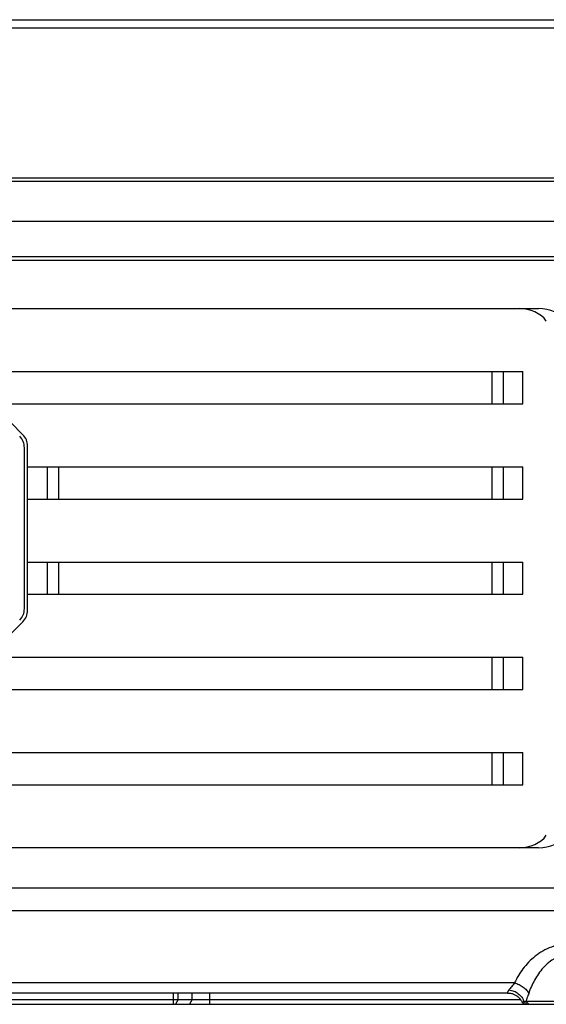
# Model space of a CAD drawing. Header units: millimetres. Extents: x 0 to 420, y 0 to 297.
# Tile 44 of 54: x 266 to 288, y 67 to 107. Entities that reach past the tile are written whole.
import ezdxf

# ---------------------------------------------------------------- set-up
doc = ezdxf.new("R2010")
doc.units = ezdxf.units.MM
doc.header["$LTSCALE"] = 23.1
doc.layers.add('00_COMPONENTS', color=7, linetype='CONTINUOUS')

msp = doc.modelspace()

# ---------------------------------------------------------------- linework, layer by layer
at = {"layer": '00_COMPONENTS', "color": 7}
for p, q in [((243.2772, 107.2025), (301.9439, 107.2025)), ((242.9439, 106.8692), (302.2772, 106.8692)), ((242.6105, 100.6692), (302.6105, 100.6692)), ((242.7439, 100.5358), (302.4772, 100.5358)), ((297.7106, 98.8692), (247.5105, 98.8692)), ((302.6105, 97.4025), (242.6105, 97.4025)), ((242.6105, 97.2692), (302.6105, 97.2692)), ((247.4585, 95.2692), (287.9264, 95.2692)), ((247.5439, 92.6692), (287.2772, 92.6692)), ((286.001, 91.3358), (286.001, 92.6692)), ((286.4725, 91.3358), (286.4725, 92.6692)), ((287.2772, 91.3358), (287.2772, 92.6692)), ((247.5439, 91.3358), (287.2772, 91.3358)), ((265.6058, 91.0706), (266.6153, 90.0611)), ((266.6772, 82.8753), (266.6772, 89.523)), ((266.8105, 82.8086), (266.8105, 89.5897)), ((266.8105, 88.7358), (287.2772, 88.7358)), ((267.6153, 88.7358), (267.6153, 87.4025)), ((268.0867, 88.7358), (268.0867, 87.4025)), ((286.001, 87.4025), (286.001, 88.7358)), ((286.4725, 87.4025), (286.4725, 88.7358)), ((287.2772, 87.4025), (287.2772, 88.7358)), ((266.8105, 87.4025), (287.2772, 87.4025)), ((266.8105, 84.8025), (287.2772, 84.8025)), ((267.6153, 84.8025), (267.6153, 83.4692)), ((268.0867, 84.8025), (268.0867, 83.4692)), ((286.001, 83.4692), (286.001, 84.8025)), ((286.4725, 83.4692), (286.4725, 84.8025)), ((287.2772, 83.4692), (287.2772, 84.8025)), ((266.8105, 83.4692), (287.2772, 83.4692)), ((266.6153, 82.3372), (265.6058, 81.3278)), ((247.5439, 80.8692), (287.2772, 80.8692)), ((286.001, 79.5358), (286.001, 80.8692)), ((286.4725, 79.5358), (286.4725, 80.8692)), ((287.2772, 79.5358), (287.2772, 80.8692)), ((247.5439, 79.5358), (287.2772, 79.5358)), ((247.5439, 76.9358), (287.2772, 76.9358)), ((286.001, 75.6025), (286.001, 76.9358)), ((286.4725, 75.6025), (286.4725, 76.9358)), ((287.2772, 75.6025), (287.2772, 76.9358)), ((247.5439, 75.6025), (287.2772, 75.6025)), ((287.9264, 73.0025), (247.4585, 73.0025)), ((300.7117, 71.3339), (243.7821, 71.3339)), ((300.6965, 70.3995), (244.2588, 70.3995)), ((286.9295, 67.4202), (250.9582, 67.4202)), ((250.7117, 66.7358), (287.1761, 66.7358)), ((286.6456, 67.0025), (251.2422, 67.0025)), ((272.8446, 66.5358), (272.8446, 67.0025)), ((273.0269, 66.7358), (272.9175, 66.5358)), ((273.0269, 66.7358), (273.0269, 67.0025)), ((273.6115, 66.7358), (273.5022, 66.5358)), ((273.6115, 66.7358), (273.6115, 67.0025)), ((274.3408, 66.5358), (274.3408, 67.0025)), ((244.5802, 66.5358), (291.1852, 66.5358)), ((287.2479, 66.614), (287.2477, 66.6143)), ((287.2479, 66.614), (287.3692, 66.5358)), ((287.3201, 66.6469), (287.3983, 66.6692)), ((287.3201, 66.6469), (287.4438, 66.5358)), ((287.3983, 66.6692), (287.5235, 66.5358)), ((287.3983, 66.6692), (291.1561, 66.6692))]:
    msp.add_line(p, q, dxfattribs=at)
msp.add_lwpolyline([(286.6456, 67.0025), (286.6764, 67.0018), (286.7073, 66.9996), (286.7381, 66.996), (286.7687, 66.9909), (286.7991, 66.9844), (286.8292, 66.9765), (286.8588, 66.9672), (286.888, 66.9564), (286.9167, 66.9443), (286.9448, 66.9309), (286.9723, 66.9161), (286.999, 66.9001), (287.0249, 66.8829), (287.0499, 66.8645), (287.074, 66.8449), (287.0971, 66.8244), (287.1191, 66.8028), (287.14, 66.7803), (287.1598, 66.757), (287.1783, 66.733), (287.1956, 66.7082), (287.2117, 66.6829), (287.2264, 66.6572), (287.2398, 66.631), (287.2477, 66.6143)], dxfattribs=at)
for centre, start, end in [((266.0105, 89.523), 0, 45), ((266.1439, 89.5897), 0, 45), ((266.0105, 82.8753), 315, 360), ((266.1439, 82.8086), 315, 360)]:
    msp.add_arc(centre, 0.6667, start, end, dxfattribs=at)
for centre, major_axis, start_param, end_param in [((287.1235, 94.2692), (1.2824, 0), 0.5081856, 1.5707963), ((287.9264, 94.2692), (1.2824, 0), 0.5081856, 1.5707963), ((287.1235, 74.0025), (-1.2824, 0), 1.5707963, 2.633407), ((287.9264, 74.0025), (1.2824, 0), -1.5707963, -0.5081856)]:
    msp.add_ellipse(centre, major_axis=major_axis, ratio=0.7797707, start_param=start_param, end_param=end_param, dxfattribs=at)
for points, knots in [([(289.2772, 69.0512), (289.1367, 69.0512), (288.8581, 69.0254), (288.4609, 68.9144), (288.1001, 68.7442), (287.7826, 68.5292), (287.5087, 68.2819), (287.2035, 67.9262), (287.0249, 67.6263), (286.9295, 67.4202)], [0, 0, 0, 0, 0.1397559, 0.2764201, 0.4081973, 0.5347171, 0.656433, 0.7741018, 1, 1, 1, 1]), ([(289.2772, 68.6166), (289.219, 68.6166), (289.103, 68.6087), (288.9332, 68.5741), (288.7709, 68.5191), (288.5694, 68.4236), (288.3432, 68.2693), (288.1122, 68.0467), (287.9182, 67.8007), (287.7038, 67.4544), (287.5822, 67.1751), (287.5164, 66.9856)], [0, 0, 0, 0, 0.0682872, 0.1360918, 0.2030516, 0.2689766, 0.3975116, 0.5224068, 0.6444866, 0.7644742, 1, 1, 1, 1]), ([(286.7013, 67.1311), (286.6936, 67.1218), (286.6799, 67.1041), (286.663, 67.0784), (286.6508, 67.0561), (286.6429, 67.0375), (286.6387, 67.0229), (286.6377, 67.0131), (286.6388, 67.0074), (286.6403, 67.0045), (286.6427, 67.0028), (286.6446, 67.0025), (286.6456, 67.0025)], [0, 0, 0, 0, 0.24085, 0.445496, 0.6141243, 0.7477629, 0.8481084, 0.9177813, 0.9427714, 0.9629054, 0.980818, 1, 1, 1, 1]), ([(286.9295, 67.4202), (286.8902, 67.3656), (286.8151, 67.2684), (286.7366, 67.1739), (286.7013, 67.1311)], [0, 0, 0, 0, 0.5478079, 1, 1, 1, 1]), ([(286.7013, 67.1311), (286.7704, 67.1236), (286.9076, 67.0884), (287.0605, 66.9997), (287.1643, 66.9062), (287.2306, 66.8269), (287.2837, 66.7403), (287.3098, 66.6784), (287.3201, 66.6469)], [0, 0, 0, 0, 0.2520882, 0.5064103, 0.6327884, 0.7575068, 0.8800249, 1, 1, 1, 1]), ([(286.9295, 67.4202), (286.9935, 67.4032), (287.1182, 67.3566), (287.2859, 67.2565), (287.4236, 67.1332), (287.4921, 67.0356), (287.5164, 66.9856)], [0, 0, 0, 0, 0.2651497, 0.5291499, 0.7777513, 1, 1, 1, 1]), ([(287.5164, 66.9856), (287.5065, 66.9573), (287.4688, 66.8512), (287.4285, 66.746), (287.3983, 66.6692)], [0, 0, 0, 0, 0.2667563, 1, 1, 1, 1]), ([(287.2477, 66.6143), (287.2474, 66.6148), (287.2494, 66.6166), (287.2526, 66.6185), (287.2589, 66.6217), (287.2674, 66.6255), (287.2781, 66.6301), (287.2959, 66.6374), (287.3101, 66.643), (287.3201, 66.6469)], [0, 0, 0, 0, 0.0213217, 0.0738738, 0.1599259, 0.2775607, 0.424951, 0.5984046, 1, 1, 1, 1])]:
    msp.add_open_spline(points, degree=3, knots=knots, dxfattribs=at)

doc.saveas('drawing.dxf')
